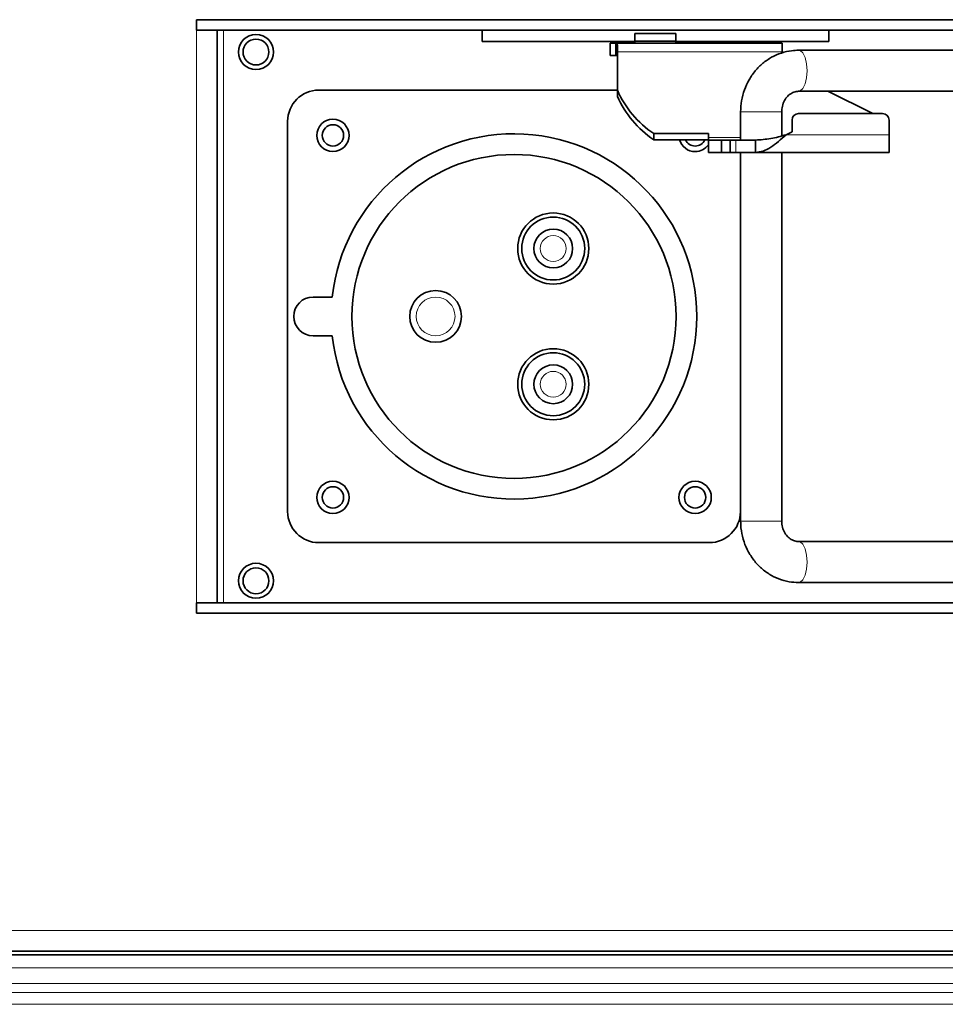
# Model space of a CAD drawing. Header units: millimetres. Extents: x 0 to 1118, y 0 to 864.
# Tile 250 of 256: x 816 to 851, y 438 to 476. Entities that reach past the tile are written whole.
import ezdxf

# ---------------------------------------------------------------- set-up
doc = ezdxf.new("R2010")
doc.units = ezdxf.units.MM

msp = doc.modelspace()

# ---------------------------------------------------------------- linework, layer by layer
at = {"color": 7, "linetype": 'Continuous', "lineweight": 35}
for p, q in [((822.3999, 476.4762), (872.1974, 476.4762)), ((822.3999, 476.0762), (822.3999, 476.4762)), ((872.1974, 476.0762), (822.3999, 476.0762)), ((823.1999, 453.9262), (823.1999, 476.0762)), ((823.2012, 453.9262), (823.2012, 476.0762)), ((833.4362, 475.6389), (833.4362, 476.0762)), ((846.8362, 475.6389), (846.8362, 476.0762)), ((833.4362, 475.6389), (839.3424, 475.6389)), ((839.3424, 475.9389), (840.9299, 475.9389)), ((839.3424, 475.9389), (839.3424, 475.6389)), ((840.9299, 475.6405), (839.3424, 475.6405)), ((839.3487, 475.6405), (839.3487, 475.5699)), ((840.9237, 475.5699), (840.9237, 475.6405)), ((840.9299, 475.9389), (840.9299, 475.6389)), ((840.9299, 475.6389), (846.8362, 475.6389)), ((838.3862, 475.5699), (838.3862, 475.0949)), ((838.6046, 475.5699), (838.3862, 475.5699)), ((845.0395, 475.5699), (838.6046, 475.5699)), ((838.6046, 475.0949), (838.6046, 475.5699)), ((838.67, 475.4791), (838.67, 475.2311)), ((838.67, 473.7474), (838.67, 475.2311)), ((845.0395, 475.2311), (845.0395, 475.5699)), ((856.1091, 475.2952), (845.6716, 475.2952)), ((838.6046, 475.0949), (838.3862, 475.0949)), ((838.67, 473.7514), (827.1293, 473.7514)), ((838.67, 473.5099), (838.67, 473.7474)), ((845.6716, 473.7077), (856.1091, 473.7077)), ((848.5416, 472.845), (846.8019, 473.7077)), ((843.4308, 472.9139), (843.4308, 471.8199)), ((845.0183, 471.9836), (845.0183, 472.9139)), ((845.4185, 472.1366), (845.4185, 472.595)), ((848.9185, 472.845), (845.6685, 472.845)), ((849.1685, 472.595), (849.1685, 472.0249)), ((825.9237, 472.5458), (825.9237, 457.457)), ((842.1854, 472.0696), (840.0706, 472.0696)), ((840.0706, 472.0696), (840.0706, 471.8321)), ((842.1854, 471.8321), (840.0706, 471.8321)), ((842.1854, 471.9211), (842.1854, 472.0696)), ((842.1854, 471.9211), (842.1854, 471.8199)), ((842.1854, 471.8199), (842.1854, 471.3449)), ((842.6945, 471.8199), (842.1854, 471.8199)), ((842.6945, 471.8199), (842.6945, 471.3449)), ((843.0235, 471.8199), (842.6945, 471.8199)), ((843.0235, 471.8199), (843.0235, 471.3449)), ((843.0235, 471.8199), (843.2447, 471.8199)), ((844.0056, 471.8199), (843.2447, 471.8199)), ((844.0056, 471.8199), (844.0056, 471.3449)), ((845.4185, 472.1366), (845.1863, 472.0249)), ((849.1685, 472.0249), (849.1685, 471.3449)), ((842.6945, 471.3449), (842.1854, 471.3449)), ((843.0235, 471.3449), (842.6945, 471.3449)), ((843.2447, 471.3449), (843.0235, 471.3449)), ((844.0056, 471.3449), (843.2447, 471.3449)), ((843.4237, 457.457), (843.4237, 471.3449)), ((843.4308, 471.3449), (843.4308, 457.0889)), ((844.0056, 471.3449), (849.1685, 471.3449)), ((845.0183, 457.0889), (845.0183, 471.3449)), ((827.6511, 465.7514), (826.9112, 465.7514)), ((826.9112, 464.2514), (827.6511, 464.2514)), ((827.1293, 456.2514), (842.2181, 456.2514)), ((856.1091, 456.2952), (845.6716, 456.2952)), ((845.6716, 454.7077), (856.1091, 454.7077)), ((822.3999, 453.5262), (822.3999, 453.9262)), ((822.3999, 453.9262), (872.1974, 453.9262)), ((872.1974, 453.5262), (822.3999, 453.5262)), ((694.2625, 440.4514), (878.9148, 440.4514)), ((694.6262, 440.3139), (878.5512, 440.3139))]:
    msp.add_line(p, q, dxfattribs=at)
at = {"color": 7, "linetype": 'Continuous', "lineweight": 18}
for p, q in [((822.3999, 453.9262), (822.3999, 476.0762)), ((823.4512, 453.9262), (823.4512, 476.0762)), ((845.0395, 475.2311), (838.67, 475.2311)), ((843.4308, 472.9139), (844.5509, 472.9139)), ((844.5509, 472.9139), (845.0183, 472.9139)), ((843.4308, 471.9211), (842.1854, 471.9211)), ((843.2447, 471.8199), (843.2447, 471.3449)), ((845.1863, 472.0249), (849.1685, 472.0249)), ((843.4308, 457.0889), (844.5509, 457.0889)), ((844.5509, 457.0889), (845.0183, 457.0889)), ((694.2625, 441.2514), (878.9148, 441.2514)), ((694.6262, 440.4389), (878.5512, 440.4389)), ((694.6262, 439.8139), (878.5512, 439.8139)), ((694.6262, 439.2085), (878.5512, 439.2085)), ((694.6262, 438.855), (878.5512, 438.855)), ((694.6262, 438.3979), (878.5512, 438.3979))]:
    msp.add_line(p, q, dxfattribs=at)
at = {"color": 7, "linetype": 'Continuous', "lineweight": 18, "flags": 128}
for points in [[(845.6718, 475.2952), (845.7283, 475.2831), (845.8348, 475.1888), (845.9216, 475.0116), (845.9783, 474.7729), (845.998, 474.5014)], [(845.998, 474.5014), (845.9783, 474.2299), (845.9216, 473.9912), (845.8348, 473.814), (845.7283, 473.7197), (845.6713, 473.7077)], [(845.998, 455.5014), (845.9783, 455.7729), (845.9216, 456.0116), (845.8348, 456.1888), (845.7283, 456.2831), (845.6717, 456.2952)], [(845.6718, 454.7077), (845.7283, 454.7197), (845.8348, 454.814), (845.9216, 454.9912), (845.9783, 455.2299), (845.998, 455.5014)]]:
    msp.add_lwpolyline(points, dxfattribs=at)
at = {"color": 7, "linetype": 'Continuous', "lineweight": 18}
for centre, radius in [((824.7012, 475.2264), 0.6781), ((836.1892, 467.6264), 0.5), ((831.6426, 465.0014), 0.75), ((836.1892, 462.3764), 0.5), ((824.7012, 454.7764), 0.6781)]:
    msp.add_circle(centre, radius, dxfattribs=at)
at = {"color": 7, "linetype": 'Continuous', "lineweight": 35}
for centre, radius in [((824.7012, 475.2264), 0.6769), ((824.7012, 475.2264), 0.5), ((827.6737, 472.0014), 0.625), ((827.6737, 472.0014), 0.4125), ((834.6737, 465.0014), 6.2625), ((836.1892, 467.6264), 1.375), ((836.1892, 467.6264), 1.2169), ((836.1892, 467.6264), 0.75), ((831.6426, 465.0014), 1), ((836.1892, 462.3764), 1.375), ((836.1892, 462.3764), 1.2169), ((836.1892, 462.3764), 0.75), ((827.6737, 458.0014), 0.625), ((841.6737, 458.0014), 0.625), ((827.6737, 458.0014), 0.4125), ((841.6737, 458.0014), 0.4125), ((824.7012, 454.7764), 0.6769), ((824.7012, 454.7764), 0.5)]:
    msp.add_circle(centre, radius, dxfattribs=at)
for centre, radius, start, end in [((827.1293, 472.5458), 1.2056, 90, 180), ((842.3046, 475.3579), 3.9754, 203.89876, 235.8083), ((842.3046, 475.1204), 3.9754, 203.89876, 235.8083), ((845.6685, 472.595), 0.25, 90, 180), ((848.9185, 472.595), 0.25, 0, 90), ((834.6737, 465.0014), 7.0625, 186.096, 173.904), ((841.6737, 472.0014), 0.625, 195.71564, 270), ((841.6737, 472.0014), 0.4125, 204.22989, 335.77011), ((841.6737, 472.0014), 0.625, 270, 324.96315), ((826.9112, 465.0014), 0.75, 90, 270), ((827.1293, 457.457), 1.2056, 180, 270), ((842.2181, 457.457), 1.2056, 270, 0)]:
    msp.add_arc(centre, radius, start, end, dxfattribs=at)
for points in [[(838.6046, 475.5699), (838.6155, 475.5659), (838.6373, 475.5579), (838.6591, 475.5054), (838.67, 475.4791)], [(838.6046, 475.0949), (838.6155, 475.0937), (838.6373, 475.0913), (838.6591, 475.0756), (838.67, 475.0677)], [(844.0056, 471.3449), (844.104, 471.3551), (844.3008, 471.3755), (844.596, 471.5328), (844.8911, 471.7576), (845.0879, 471.9358), (845.1863, 472.0249)], [(844.0056, 471.8199), (844.2024, 471.8328), (844.596, 471.8587), (844.9895, 471.9695), (845.1863, 472.0249)]]:
    msp.add_open_spline(points, degree=3, dxfattribs=at)
for points, knots in [([(845.6716, 475.2952), (845.5816, 475.2917), (845.3557, 475.2832), (845.0005, 475.1991), (844.6236, 475.0341), (844.2816, 474.7989), (843.9853, 474.5026), (843.7433, 474.1537), (843.5655, 473.7631), (843.4519, 473.345), (843.4378, 473.0571), (843.4308, 472.9139)], [0, 0, 0, 0, 0.0758471, 0.1903084, 0.3047105, 0.4193279, 0.5344483, 0.6502434, 0.7667626, 0.8839601, 1, 1, 1, 1]), ([(845.0183, 472.9139), (845.0194, 472.9475), (845.023, 473.0607), (845.0698, 473.249), (845.1778, 473.4482), (845.3247, 473.5963), (845.494, 473.6904), (845.6111, 473.7018), (845.6716, 473.7077)], [0, 0, 0, 0, 0.07431231, 0.25085146, 0.4285506, 0.609454, 0.79793114, 1, 1, 1, 1]), ([(843.4308, 457.0889), (843.4336, 456.9991), (843.4411, 456.7634), (843.5175, 456.3872), (843.6742, 455.9786), (843.9007, 455.6068), (844.1879, 455.2855), (844.5261, 455.0257), (844.9028, 454.8384), (845.2898, 454.727), (845.5497, 454.7138), (845.6716, 454.7077)], [0, 0, 0, 0, 0.0728303, 0.1911515, 0.3097422, 0.4282931, 0.5465568, 0.6642724, 0.7812266, 0.8973245, 1, 1, 1, 1]), ([(845.6716, 456.2952), (845.6493, 456.2961), (845.567, 456.2993), (845.4291, 456.3421), (845.267, 456.4546), (845.1331, 456.6233), (845.0373, 456.8406), (845.0246, 457.0065), (845.0183, 457.0889)], [0, 0, 0, 0, 0.0749437, 0.2754436, 0.4593406, 0.633869, 0.8183195, 1, 1, 1, 1])]:
    msp.add_open_spline(points, degree=3, knots=knots, dxfattribs=at)

doc.saveas('drawing.dxf')
